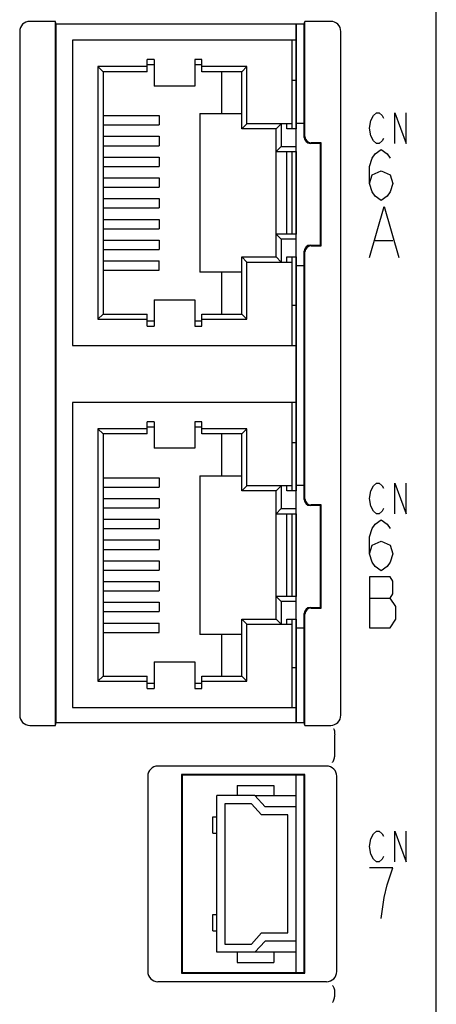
# Model space of a CAD drawing. Header units: millimetres. Extents: x 92 to 1223, y 92 to 847.
# Tile 5 of 41: x 254 to 275, y 675 to 724. Entities that reach past the tile are written whole.
import ezdxf

# ---------------------------------------------------------------- set-up
doc = ezdxf.new("R2010")
doc.units = ezdxf.units.MM
doc.header["$LTSCALE"] = 69.3
doc.layers.get('0').update_dxf_attribs({"linetype": 'CONTINUOUS'})
for name, color, linetype in [('ALL_AXIS', 7, 'CONTINUOUS'), ('ALL_CURVE', 7, 'CONTINUOUS'), ('ALL_FEATURES', 7, 'CONTINUOUS')]:
    doc.layers.add(name, color=color, linetype=linetype)

msp = doc.modelspace()

# ---------------------------------------------------------------- linework, layer by layer
at = {"color": 7, "linetype": 'CONTINUOUS'}
for p, q in [((266.0769, 685.75), (268.1, 685.75)), ((268.1, 678.05), (266.0769, 678.05))]:
    msp.add_line(p, q, dxfattribs=at)
at = {"layer": 'ALL_AXIS', "color": 7, "linetype": 'CONTINUOUS'}
for p, q in [((275, 598.3), (275, 739.3883)), ((268.1, 718.3878), (268.1, 723.6667)), ((268.1, 718.8), (268.5, 718.8)), ((268.1, 713.34), (268.1, 717.4)), ((268.1, 700.5878), (268.1, 712.2122)), ((268.1, 711.8), (268.5, 711.8)), ((268.1, 701), (268.5, 701)), ((268.1, 695.54), (268.1, 699.6)), ((268.1, 689.3333), (268.1, 694.4122)), ((268.1, 694), (268.5, 694)), ((268.1, 685.2), (268.1, 686.75)), ((268.1, 677.05), (268.1, 678.6))]:
    msp.add_line(p, q, dxfattribs=at)
at = {"layer": 'ALL_CURVE', "color": 4, "linetype": 'CONTINUOUS'}
for p, q in [((271.7749, 718.925), (271.9142, 719.175)), ((271.9142, 719.175), (272.0534, 719.3)), ((272.0534, 719.3), (272.1927, 719.3)), ((272.1927, 719.3), (272.332, 719.175)), ((272.332, 719.175), (272.4016, 719.05)), ((272.9587, 717.8), (272.9587, 719.3)), ((272.9587, 719.3), (273.5158, 717.8)), ((273.5158, 717.8), (273.5158, 719.3)), ((271.7052, 718.55), (271.7749, 718.925)), ((271.7749, 718.175), (271.7052, 718.55)), ((271.9142, 717.925), (271.7749, 718.175)), ((272.0534, 717.8), (271.9142, 717.925)), ((272.1927, 717.8), (272.0534, 717.8)), ((272.332, 717.925), (272.1927, 717.8)), ((272.4016, 718.05), (272.332, 717.925)), ((271.8503, 717.0833), (271.9954, 717.2917)), ((271.9954, 717.2917), (272.2855, 717.5)), ((272.2855, 717.5), (272.5757, 717.2917)), ((272.5757, 717.2917), (272.7208, 717.0833)), ((271.7052, 716.6667), (271.8503, 717.0833)), ((271.7052, 715.8333), (271.7052, 716.6667)), ((271.7052, 715.8333), (271.8503, 716.25)), ((271.8503, 716.25), (272.2855, 716.4583)), ((272.2855, 716.4583), (272.7208, 716.25)), ((272.7208, 716.25), (272.8658, 715.8333)), ((271.8503, 715.4167), (271.7052, 715.8333)), ((272.8658, 715.8333), (272.7208, 715.4167)), ((271.9954, 715.2083), (271.8503, 715.4167)), ((272.7208, 715.4167), (272.5757, 715.2083)), ((272.2855, 715), (271.9954, 715.2083)), ((272.5757, 715.2083), (272.2855, 715)), ((271.7052, 712.2), (272.4306, 714.7)), ((272.4306, 714.7), (273.156, 712.2)), ((271.9954, 713.0333), (272.8658, 713.0333)), ((271.7749, 700.725), (271.9142, 700.975)), ((271.9142, 700.975), (272.0534, 701.1)), ((272.0534, 701.1), (272.1927, 701.1)), ((272.1927, 701.1), (272.332, 700.975)), ((272.332, 700.975), (272.4016, 700.85)), ((272.9587, 699.6), (272.9587, 701.1)), ((272.9587, 701.1), (273.5158, 699.6)), ((273.5158, 699.6), (273.5158, 701.1)), ((271.7052, 700.35), (271.7749, 700.725)), ((271.7749, 699.975), (271.7052, 700.35)), ((271.9142, 699.725), (271.7749, 699.975)), ((272.4016, 699.85), (272.332, 699.725)), ((272.0534, 699.6), (271.9142, 699.725)), ((271.9954, 699.0917), (272.2855, 699.3)), ((272.1927, 699.6), (272.0534, 699.6)), ((272.332, 699.725), (272.1927, 699.6)), ((272.2855, 699.3), (272.5757, 699.0917)), ((271.7052, 698.4667), (271.8503, 698.8833)), ((271.8503, 698.8833), (271.9954, 699.0917)), ((272.5757, 699.0917), (272.7208, 698.8833)), ((271.7052, 697.6333), (271.7052, 698.4667)), ((271.7052, 697.6333), (271.8503, 698.05)), ((271.8503, 698.05), (272.2855, 698.2583)), ((272.2855, 698.2583), (272.7208, 698.05)), ((272.7208, 698.05), (272.8658, 697.6333)), ((271.8503, 697.2167), (271.7052, 697.6333)), ((272.8658, 697.6333), (272.7208, 697.2167)), ((271.9954, 697.0083), (271.8503, 697.2167)), ((272.2855, 696.8), (271.9954, 697.0083)), ((272.5757, 697.0083), (272.2855, 696.8)), ((272.7208, 697.2167), (272.5757, 697.0083)), ((271.7052, 696.5), (271.7052, 694)), ((272.7208, 696.5), (271.7052, 696.5)), ((272.8658, 696.2917), (272.7208, 696.5)), ((272.8658, 695.6667), (272.8658, 696.2917)), ((271.7052, 695.4583), (272.7208, 695.4583)), ((272.7208, 695.4583), (272.8658, 695.6667)), ((273.0109, 695.0417), (272.7208, 695.4583)), ((273.0109, 694.4167), (273.0109, 695.0417)), ((271.7052, 694), (272.7208, 694)), ((272.7208, 694), (273.0109, 694.4167)), ((271.7749, 683.625), (271.9142, 683.875)), ((271.9142, 683.875), (272.0534, 684)), ((272.0534, 684), (272.1927, 684)), ((272.1927, 684), (272.332, 683.875)), ((272.332, 683.875), (272.4016, 683.75)), ((272.9587, 682.5), (272.9587, 684)), ((272.9587, 684), (273.5158, 682.5)), ((273.5158, 682.5), (273.5158, 684)), ((271.7052, 683.25), (271.7749, 683.625)), ((271.7749, 682.875), (271.7052, 683.25)), ((271.9142, 682.625), (271.7749, 682.875)), ((272.0534, 682.5), (271.9142, 682.625)), ((272.1927, 682.5), (272.0534, 682.5)), ((272.332, 682.625), (272.1927, 682.5)), ((272.4016, 682.75), (272.332, 682.625)), ((272.8658, 682.2), (271.7052, 682.2)), ((272.5757, 681.3667), (272.8658, 682.2)), ((272.4306, 680.7417), (272.5757, 681.3667)), ((272.2855, 679.7), (272.4306, 680.7417))]:
    msp.add_line(p, q, dxfattribs=at)
at = {"layer": 'ALL_FEATURES', "color": 7, "linetype": 'CONTINUOUS'}
for p, q in [((256.2651, 723.8), (254.9956, 723.8)), ((256.2651, 689.2), (256.2651, 723.8)), ((256.3, 723.6667), (256.2651, 723.8)), ((256.3, 689.3333), (256.3, 723.6667)), ((268.5, 723.6667), (256.3, 723.6667)), ((268.5, 723.6667), (268.5349, 723.8)), ((268.5, 718.0998), (268.5, 723.6667)), ((268.5349, 718.1347), (268.5349, 723.8)), ((269.8044, 723.8), (268.5349, 723.8)), ((254.5, 723.3044), (254.5, 689.6956)), ((270.3, 689.6956), (270.3, 723.3044)), ((257.1, 722.87), (257.1, 707.87)), ((268.1, 722.87), (257.1, 722.87)), ((267.9, 718.52), (267.9, 722.87)), ((258.35, 721.575), (258.35, 709.165)), ((260.77, 721.575), (258.35, 721.575)), ((258.6, 721.325), (258.35, 721.575)), ((260.77, 721.325), (260.77, 721.925)), ((261.12, 721.925), (260.77, 721.925)), ((260.77, 721.675), (261.12, 721.675)), ((261.12, 721.925), (261.12, 720.62)), ((263.12, 721.925), (263.12, 720.62)), ((263.47, 721.925), (263.12, 721.925)), ((263.12, 721.675), (263.47, 721.675)), ((263.47, 721.325), (263.47, 721.925)), ((265.68, 721.575), (263.47, 721.575)), ((265.68, 721.575), (265.43, 721.325)), ((265.68, 718.77), (265.68, 721.575)), ((258.6, 721.325), (258.6, 709.415)), ((260.77, 721.325), (258.6, 721.325)), ((265.43, 721.325), (263.47, 721.325)), ((264.43, 721.325), (264.43, 719.27)), ((265.43, 718.52), (265.43, 721.325)), ((263.12, 720.62), (261.12, 720.62)), ((267.9, 720.91), (268.1, 720.91)), ((258.6, 719.17), (261.36, 719.17)), ((261.36, 719.17), (261.36, 718.71)), ((263.37, 719.27), (263.37, 711.47)), ((263.37, 719.27), (265.43, 719.27)), ((258.6, 718.71), (261.36, 718.71)), ((265.43, 718.52), (265.68, 718.77)), ((267.9, 718.77), (265.68, 718.77)), ((267.12, 718.52), (267.37, 718.77)), ((267.37, 718.77), (267.37, 717.65)), ((267.65, 718.52), (267.65, 718.77)), ((267.12, 718.52), (265.43, 718.52)), ((267.12, 712.22), (267.12, 718.52)), ((268.1, 718.52), (267.65, 718.52)), ((268.1, 717.4), (268.1, 718.52)), ((258.6, 718.15), (261.36, 718.15)), ((258.6, 717.69), (261.36, 717.69)), ((261.36, 718.15), (261.36, 717.69)), ((269.3, 717.8), (268.7998, 717.8)), ((269.3349, 717.8349), (268.8347, 717.8349)), ((269.3349, 717.8349), (269.3, 717.8)), ((269.3, 712.8), (269.3, 717.8)), ((269.3349, 712.7651), (269.3349, 717.8349)), ((267.37, 717.65), (267.12, 717.4)), ((267.12, 717.4), (268.1, 717.4)), ((267.37, 717.65), (268.1, 717.65)), ((267.65, 713.34), (267.65, 717.4)), ((267.9, 713.34), (267.9, 717.4)), ((258.6, 717.13), (261.36, 717.13)), ((261.36, 717.13), (261.36, 716.67)), ((258.6, 716.67), (261.36, 716.67)), ((258.6, 716.11), (261.36, 716.11)), ((261.36, 716.11), (261.36, 715.65)), ((258.6, 715.65), (261.36, 715.65)), ((258.6, 715.09), (261.36, 715.09)), ((261.36, 715.09), (261.36, 714.63)), ((258.6, 714.63), (261.36, 714.63)), ((258.6, 714.07), (261.36, 714.07)), ((261.36, 714.07), (261.36, 713.61)), ((258.6, 713.61), (261.36, 713.61)), ((268.1, 713.34), (267.12, 713.34)), ((267.12, 713.34), (267.37, 713.09)), ((268.1, 712.22), (268.1, 713.34)), ((258.6, 713.05), (261.36, 713.05)), ((261.36, 713.05), (261.36, 712.59)), ((267.37, 713.09), (267.37, 711.97)), ((268.1, 713.09), (267.37, 713.09)), ((258.6, 712.59), (261.36, 712.59)), ((268.5, 700.2998), (268.5, 712.5002)), ((268.5349, 700.3347), (268.5349, 712.4653)), ((268.7998, 712.8), (269.3, 712.8)), ((268.8347, 712.7651), (269.3349, 712.7651)), ((269.3349, 712.7651), (269.3, 712.8)), ((258.6, 712.03), (261.36, 712.03)), ((261.36, 711.57), (261.36, 712.03)), ((265.43, 709.415), (265.43, 712.22)), ((265.43, 712.22), (267.12, 712.22)), ((265.68, 711.97), (265.43, 712.22)), ((265.68, 709.165), (265.68, 711.97)), ((265.68, 711.97), (267.9, 711.97)), ((267.37, 711.97), (267.12, 712.22)), ((267.65, 711.97), (267.65, 712.22)), ((267.65, 712.22), (268.1, 712.22)), ((267.9, 707.87), (267.9, 712.22)), ((258.6, 711.57), (261.36, 711.57)), ((265.43, 711.47), (263.37, 711.47)), ((264.43, 711.47), (264.43, 709.415)), ((261.12, 710.12), (261.12, 708.815)), ((261.12, 710.12), (263.12, 710.12)), ((263.12, 710.12), (263.12, 708.815)), ((268.1, 709.83), (267.9, 709.83)), ((258.6, 709.415), (258.35, 709.165)), ((258.35, 709.165), (260.77, 709.165)), ((258.6, 709.415), (260.77, 709.415)), ((260.77, 708.815), (260.77, 709.415)), ((261.12, 709.065), (260.77, 709.065)), ((263.47, 709.065), (263.12, 709.065)), ((263.47, 708.815), (263.47, 709.415)), ((263.47, 709.415), (265.43, 709.415)), ((263.47, 709.165), (265.68, 709.165)), ((265.68, 709.165), (265.43, 709.415)), ((260.77, 708.815), (261.12, 708.815)), ((263.12, 708.815), (263.47, 708.815)), ((257.1, 707.87), (268.1, 707.87)), ((257.1, 705.07), (257.1, 690.07)), ((268.1, 705.07), (257.1, 705.07)), ((267.9, 700.72), (267.9, 705.07)), ((260.77, 703.525), (260.77, 704.125)), ((261.12, 704.125), (260.77, 704.125)), ((261.12, 704.125), (261.12, 702.82)), ((263.12, 704.125), (263.12, 702.82)), ((263.47, 704.125), (263.12, 704.125)), ((263.47, 703.525), (263.47, 704.125)), ((258.35, 703.775), (258.35, 691.365)), ((260.77, 703.775), (258.35, 703.775)), ((258.6, 703.525), (258.35, 703.775)), ((260.77, 703.875), (261.12, 703.875)), ((263.12, 703.875), (263.47, 703.875)), ((265.68, 703.775), (263.47, 703.775)), ((265.68, 703.775), (265.43, 703.525)), ((265.68, 700.97), (265.68, 703.775)), ((258.6, 703.525), (258.6, 691.615)), ((260.77, 703.525), (258.6, 703.525)), ((265.43, 703.525), (263.47, 703.525)), ((264.43, 703.525), (264.43, 701.47)), ((265.43, 700.72), (265.43, 703.525)), ((263.12, 702.82), (261.12, 702.82)), ((267.9, 703.11), (268.1, 703.11)), ((258.6, 701.37), (261.36, 701.37)), ((261.36, 701.37), (261.36, 700.91)), ((263.37, 701.47), (263.37, 693.67)), ((263.37, 701.47), (265.43, 701.47)), ((258.6, 700.91), (261.36, 700.91)), ((265.43, 700.72), (265.68, 700.97)), ((267.9, 700.97), (265.68, 700.97)), ((267.12, 700.72), (267.37, 700.97)), ((267.37, 700.97), (267.37, 699.85)), ((267.65, 700.72), (267.65, 700.97)), ((258.6, 700.35), (261.36, 700.35)), ((261.36, 700.35), (261.36, 699.89)), ((267.12, 700.72), (265.43, 700.72)), ((267.12, 694.42), (267.12, 700.72)), ((268.1, 700.72), (267.65, 700.72)), ((268.1, 699.6), (268.1, 700.72)), ((258.6, 699.89), (261.36, 699.89)), ((267.37, 699.85), (267.12, 699.6)), ((267.37, 699.85), (268.1, 699.85)), ((269.3, 700), (268.7998, 700)), ((269.3349, 700.0349), (268.8347, 700.0349)), ((269.3349, 700.0349), (269.3, 700)), ((269.3, 695), (269.3, 700)), ((269.3349, 694.9651), (269.3349, 700.0349)), ((258.6, 699.33), (261.36, 699.33)), ((261.36, 699.33), (261.36, 698.87)), ((267.12, 699.6), (268.1, 699.6)), ((267.65, 695.54), (267.65, 699.6)), ((267.9, 695.54), (267.9, 699.6)), ((258.6, 698.87), (261.36, 698.87)), ((258.6, 698.31), (261.36, 698.31)), ((258.6, 697.85), (261.36, 697.85)), ((261.36, 698.31), (261.36, 697.85)), ((258.6, 697.29), (261.36, 697.29)), ((261.36, 697.29), (261.36, 696.83)), ((258.6, 696.83), (261.36, 696.83)), ((258.6, 696.27), (261.36, 696.27)), ((261.36, 696.27), (261.36, 695.81)), ((258.6, 695.81), (261.36, 695.81)), ((268.1, 695.54), (267.12, 695.54)), ((267.12, 695.54), (267.37, 695.29)), ((268.1, 694.42), (268.1, 695.54)), ((258.6, 695.25), (261.36, 695.25)), ((261.36, 695.25), (261.36, 694.79)), ((267.37, 695.29), (267.37, 694.17)), ((268.1, 695.29), (267.37, 695.29)), ((268.7998, 695), (269.3, 695)), ((268.8347, 694.9651), (269.3349, 694.9651)), ((269.3349, 694.9651), (269.3, 695)), ((258.6, 694.79), (261.36, 694.79)), ((268.5, 689.3333), (268.5, 694.7002)), ((268.5349, 689.2), (268.5349, 694.6653)), ((258.6, 694.23), (261.36, 694.23)), ((261.36, 693.77), (261.36, 694.23)), ((265.43, 691.615), (265.43, 694.42)), ((265.43, 694.42), (267.12, 694.42)), ((265.68, 694.17), (265.43, 694.42)), ((265.68, 691.365), (265.68, 694.17)), ((265.68, 694.17), (267.9, 694.17)), ((267.37, 694.17), (267.12, 694.42)), ((267.65, 694.17), (267.65, 694.42)), ((267.65, 694.42), (268.1, 694.42)), ((267.9, 690.07), (267.9, 694.42)), ((258.6, 693.77), (261.36, 693.77)), ((265.43, 693.67), (263.37, 693.67)), ((264.43, 693.67), (264.43, 691.615)), ((261.12, 692.32), (261.12, 691.015)), ((261.12, 692.32), (263.12, 692.32)), ((263.12, 692.32), (263.12, 691.015)), ((268.1, 692.03), (267.9, 692.03)), ((258.6, 691.615), (258.35, 691.365)), ((258.6, 691.615), (260.77, 691.615)), ((260.77, 691.015), (260.77, 691.615)), ((263.47, 691.015), (263.47, 691.615)), ((263.47, 691.615), (265.43, 691.615)), ((265.68, 691.365), (265.43, 691.615)), ((258.35, 691.365), (260.77, 691.365)), ((261.12, 691.265), (260.77, 691.265)), ((263.47, 691.265), (263.12, 691.265)), ((263.47, 691.365), (265.68, 691.365)), ((260.77, 691.015), (261.12, 691.015)), ((263.12, 691.015), (263.47, 691.015)), ((257.1, 690.07), (268.1, 690.07)), ((254.9956, 689.2), (256.2651, 689.2)), ((256.2651, 689.2), (256.3, 689.3333)), ((256.3, 689.3333), (268.5, 689.3333)), ((268.5349, 689.2), (268.5, 689.3333)), ((268.5349, 689.2), (269.8044, 689.2)), ((270, 687.683), (270, 688.7345)), ((269.6004, 687.2), (261.2996, 687.2)), ((260.8, 686.7004), (260.8, 677.0996)), ((262.4651, 686.7849), (262.4651, 677.0151)), ((268.5349, 686.7849), (262.4651, 686.7849)), ((262.4651, 686.7849), (262.5, 686.75)), ((262.5, 686.75), (262.5, 677.05)), ((268.5, 686.75), (262.5, 686.75)), ((268.5349, 686.7849), (268.5, 686.75)), ((268.5, 677.05), (268.5, 686.75)), ((268.5349, 677.0151), (268.5349, 686.7849)), ((270.1, 677.0996), (270.1, 686.7004)), ((265.2, 686.25), (265.2, 685.75)), ((265.2, 686.25), (267, 686.25)), ((267, 686.25), (267, 685.75)), ((264.2, 678.05), (264.2, 685.75)), ((266.0769, 685.75), (264.2, 685.75)), ((266.0769, 685.75), (266.5769, 685.2)), ((264.6, 685.35), (264.6, 678.45)), ((265.9, 685.35), (264.6, 685.35)), ((266.4, 684.8), (265.9, 685.35)), ((267.7, 684.8), (266.4, 684.8)), ((268.1, 685.2), (266.5769, 685.2)), ((267.7, 679), (267.7, 684.8)), ((268.1, 678.6), (268.1, 685.2)), ((264.01, 683.9), (264.01, 684.7)), ((264.01, 684.7), (264.2, 684.7)), ((264.01, 683.9), (264.2, 683.9)), ((264.01, 679.1), (264.01, 679.9)), ((264.01, 679.9), (264.2, 679.9)), ((264.01, 679.1), (264.2, 679.1)), ((265.9, 678.45), (266.4, 679)), ((266.4, 679), (267.7, 679)), ((266.5769, 678.6), (266.0769, 678.05)), ((268.1, 678.6), (266.5769, 678.6)), ((266.0769, 678.05), (264.2, 678.05)), ((264.6, 678.45), (265.9, 678.45)), ((265.2, 678.05), (265.2, 677.55)), ((267, 678.05), (267, 677.55)), ((265.2, 677.55), (267, 677.55)), ((262.4651, 677.0151), (262.5, 677.05)), ((262.5, 677.05), (268.5, 677.05)), ((268.5349, 677.0151), (268.5, 677.05)), ((269.6004, 676.6), (261.2996, 676.6)), ((262.4651, 677.0151), (268.5349, 677.0151)), ((270, 675.883), (270, 676.117))]:
    msp.add_line(p, q, dxfattribs=at)
at = {"layer": 'ALL_FEATURES', "color": 1, "linetype": 'CONTINUOUS'}
for p, q in [((268.1, 723.6667), (268.1, 718.52)), ((268.1, 717.4), (268.1, 713.34)), ((268.1, 712.2199), (268.1, 700.72)), ((268.1, 699.6), (268.1, 695.54)), ((268.1, 694.4199), (268.1, 689.3333)), ((268.1, 685.2), (268.1, 686.75)), ((268.1, 677.05), (268.1, 678.6))]:
    msp.add_line(p, q, dxfattribs=at)
at = {"layer": 'ALL_FEATURES', "color": 7, "linetype": 'CONTINUOUS'}
for centre, major_axis, ratio, start_param, end_param in [((255.0044, 723.2956), (0.3598, -0.3598), 0.9826827, 2.3649286, 3.9182567), ((269.7956, 723.2956), (-0.3598, -0.3598), 0.9826827, 2.3649286, 3.9182567), ((268.8002, 718.1002), (0.2124, 0.2124), 0.9987828, -3.9263818, -2.3568035), ((268.8351, 718.1351), (0.2124, 0.2124), 0.9987828, 2.3568035, 3.9263818), ((268.8002, 712.4998), (-0.2124, 0.2124), 0.9987828, -0.7847892, 0.7847892), ((268.8351, 712.4649), (-0.2124, 0.2124), 0.9987828, -0.7847892, 0.7847892), ((268.8002, 700.3002), (0.2124, 0.2124), 0.9987828, -3.9263818, -2.3568035), ((268.8351, 700.3351), (0.2124, 0.2124), 0.9987828, 2.3568035, 3.9263818), ((268.8002, 694.6998), (-0.2124, 0.2124), 0.9987828, -0.7847892, 0.7847892), ((268.8351, 694.6649), (-0.2124, 0.2124), 0.9987828, -0.7847892, 0.7847892), ((255.0044, 689.7044), (0.3598, 0.3598), 0.9826827, 2.3649286, 3.9182567), ((269.7956, 689.7044), (-0.3598, 0.3598), 0.9826827, 2.3649286, 3.9182567), ((261.3004, 686.6996), (0.3541, -0.3541), 0.9984038, 2.3569932, 3.9261921), ((269.5996, 686.6996), (-0.3541, -0.3541), 0.9984038, 2.3569932, 3.9261921), ((261.3004, 677.1004), (-0.3541, -0.3541), 0.9984038, -0.7845994, 0.7845994), ((269.5996, 677.1004), (-0.3541, 0.3541), 0.9984038, 2.3569932, 3.9261921)]:
    msp.add_ellipse(centre, major_axis=major_axis, ratio=ratio, start_param=start_param, end_param=end_param, dxfattribs=at)
for points, knots in [([(269.9422, 689.0347), (269.945, 689.0328), (269.9589, 689.0175), (269.9649, 688.9972), (269.9697, 688.9809)], [0, 0, 0, 0, 0.1646048, 1, 1, 1, 1]), ([(269.9697, 688.9809), (269.9799, 688.946), (269.9918, 688.8635), (270, 688.7809), (270, 688.7345)], [0, 0, 0, 0, 0.4396196, 1, 1, 1, 1]), ([(269.8848, 687.3793), (269.8958, 687.3799), (269.9189, 687.412), (269.9446, 687.4677), (269.974, 687.5568), (269.9902, 687.6239), (269.9977, 687.6605)], [0, 0, 0, 0, 0.1073238, 0.3245914, 0.6359839, 1, 1, 1, 1]), ([(269.8848, 676.4207), (269.8958, 676.4201), (269.919, 676.388), (269.9446, 676.3323), (269.974, 676.2432), (269.9902, 676.1761), (269.9977, 676.1395)], [0, 0, 0, 0, 0.1073356, 0.3245963, 0.6359865, 1, 1, 1, 1]), ([(269.8848, 675.5793), (269.8958, 675.5799), (269.919, 675.612), (269.9446, 675.6677), (269.974, 675.7568), (269.9901, 675.8239), (269.9977, 675.8605)], [0, 0, 0, 0, 0.1073825, 0.3246205, 0.6359995, 1, 1, 1, 1])]:
    msp.add_open_spline(points, degree=3, knots=knots, dxfattribs=at)
for points in [[(269.9977, 687.6605), (269.9992, 687.6678), (270.0007, 687.6755), (269.9989, 687.6827)], [(270, 676.117), (270, 676.1244), (269.9999, 676.1323), (269.9967, 676.139)], [(269.9977, 675.8605), (269.9992, 675.8677), (270.0006, 675.8753), (269.9989, 675.8825)]]:
    msp.add_open_spline(points, degree=3, dxfattribs=at)

doc.saveas('drawing.dxf')
